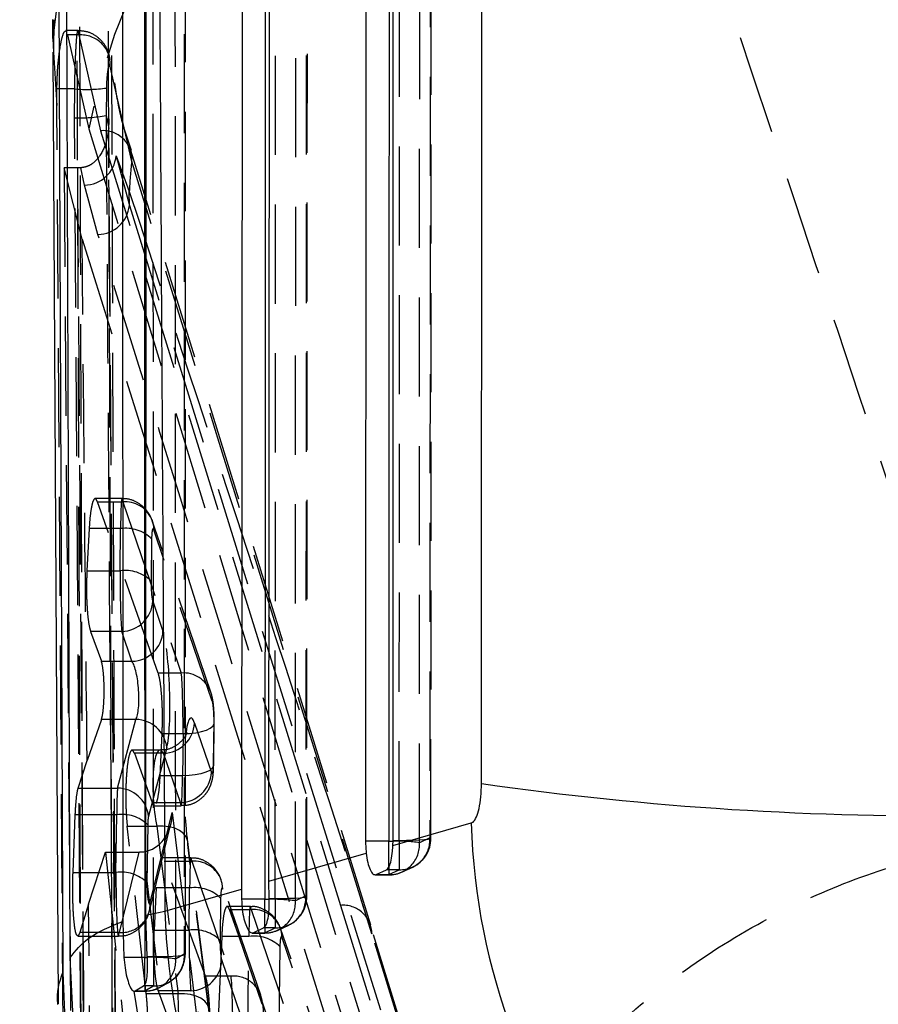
# Model space of a CAD drawing. Extents: x 23 to 201, y 8 to 142.
# Tile 16 of 28: x 111.25 to 116.75, y 105.19 to 111.5. Entities that reach past the tile are written whole.
import ezdxf

# ---------------------------------------------------------------- set-up
doc = ezdxf.new("R2010")
doc.units = 0
doc.header["$LTSCALE"] = 0.5
doc.linetypes.add('HIDDEN', pattern=[1.905, 1.27, -0.635])
doc.layers.get('0').update_dxf_attribs({"linetype": 'CONTINUOUS'})
doc.styles.add('SLDTEXTSTYLE0', font='TXT', dxfattribs={"width": 0.75})
doc.dimstyles.new('SLDDIMSTYLE0', dxfattribs={"dimtxt": 1.75, "dimasz": 1.651, "dimexe": 0, "dimexo": 0.0625, "dimgap": 0.4375, "dimtad": 1, "dimdec": 0, "dimrnd": 1e-09, "dimzin": 12, "dimtxsty": 'SLDTEXTSTYLE0', "dimsah": 1, "dimcen": 0.09, "dimazin": 3, "dimtfac": 1, "dimtdec": 0, "dimtofl": 0, "dimtmove": 0, "dimatfit": 3, "dimtolj": 1, "dimtzin": 12})

# ---------------------------------------------------------------- blocks, each defined once
blk = doc.blocks.new('_D_9')
at = {"color": 179, "linetype": 'CONTINUOUS'}
for p, q in [((119.1049, 116.7219), (101.1049, 116.7219)), ((101.6049, 116.7219), (101.6049, 65.9937)), ((106.1049, 65.9937), (101.1049, 65.9937))]:
    blk.add_line(p, q, dxfattribs=at)
for points in [[(101.6049, 116.7219), (101.3509, 115.0709), (101.8589, 115.0709)], [(101.6049, 65.9937), (101.8589, 67.6447), (101.3509, 67.6447)]]:
    blk.add_solid(points, dxfattribs=at)
at = {"color": 179, "linetype": 'CONTINUOUS', "insert": (99.3491, 88.4925, 0.1), "char_height": 1.75, "attachment_point": 1, "rotation": 90, "style": 'SLDTEXTSTYLE0'}
blk.add_mtext('51', dxfattribs=at)

msp = doc.modelspace()

# ---------------------------------------------------------------- linework, layer by layer
at = {"color": 7, "linetype": 'HIDDEN'}
for p, q in [((112.311331, 105.512275), (112.312226, 112.357322)), ((113.08953, 105.884352), (113.09314, 112.220554)), ((113.884368, 106.256653), (113.886044, 112.083949)), ((111.4699, 111.498723), (111.466681, 111.294957)), ((111.623789, 111.430899), (111.545017, 111.430899)), ((111.557389, 111.402273), (111.692109, 110.80196)), ((111.628432, 111.402272), (111.557389, 111.402272)), ((111.628432, 111.402273), (111.767306, 110.788645)), ((111.467531, 111.291483), (111.487999, 110.949973)), ((111.96771, 110.592388), (111.829868, 111.199852)), ((111.487999, 110.949973), (111.488488, 111.056576)), ((111.602871, 111.056576), (111.488488, 111.056576)), ((111.600743, 110.872487), (111.602871, 111.056574)), ((111.805229, 111.062585), (111.803384, 110.886347)), ((111.529054, 104.952113), (111.487999, 110.949973)), ((111.803384, 110.886347), (111.820223, 110.804333)), ((111.64304, 104.893609), (111.600743, 110.872487)), ((111.820223, 110.804333), (111.820114, 110.866253)), ((111.867596, 110.627434), (111.952904, 110.310601)), ((111.867596, 110.627434), (111.952106, 110.398993)), ((113.498453, 105.700034), (111.961439, 110.66192)), ((111.619604, 110.551134), (111.534383, 110.551134)), ((111.534383, 110.551134), (111.576969, 104.975835)), ((111.650361, 110.09489), (111.534383, 110.551134)), ((111.641602, 110.551663), (111.619604, 110.551134)), ((111.665581, 110.440698), (111.641602, 110.551663)), ((111.751724, 110.124169), (111.665581, 110.440698)), ((111.952904, 110.310601), (111.952106, 110.398993)), ((111.952904, 110.310601), (114.252533, 102.941772)), ((111.650361, 110.09489), (113.923924, 102.825423)), ((111.905718, 108.432289), (111.733562, 108.432289)), ((111.748305, 108.412208), (111.910229, 108.412208)), ((112.137426, 107.315496), (111.748305, 108.412208)), ((111.910229, 108.412208), (112.285412, 107.315496)), ((112.474645, 107.193619), (112.099462, 108.290332)), ((111.695206, 108.240202), (111.680842, 107.969817)), ((111.896661, 108.240202), (111.695206, 108.240202)), ((111.893005, 107.969817), (111.896661, 108.240202)), ((112.483899, 107.135331), (112.108716, 108.232046)), ((112.095149, 108.17471), (112.091492, 107.904325)), ((111.680842, 107.969817), (111.893005, 107.969817)), ((112.102536, 107.775048), (112.168066, 107.583497)), ((111.904049, 107.581986), (111.704619, 107.581986)), ((111.704619, 107.581986), (111.773401, 107.390434)), ((111.969578, 107.390434), (111.904049, 107.581986)), ((111.773401, 107.390434), (111.969578, 107.390434)), ((112.285412, 107.315496), (112.137426, 107.315496)), ((111.774024, 107.017998), (111.681948, 106.754586)), ((111.994262, 107.017998), (111.774024, 107.017998)), ((111.876755, 106.578542), (111.994262, 107.017998)), ((112.369676, 106.99416), (112.47772, 106.678333)), ((112.491287, 106.735669), (112.494943, 107.006055)), ((112.492781, 106.726516), (112.496438, 106.996902)), ((112.496438, 106.996902), (112.494943, 107.006055)), ((112.150092, 106.657278), (112.162708, 106.927663)), ((112.162708, 106.927663), (112.296456, 106.927663)), ((112.296456, 106.927663), (112.2928, 106.657278)), ((112.148635, 106.82118), (111.970099, 106.82118)), ((112.171189, 106.801098), (111.984928, 106.801098)), ((111.984928, 106.801098), (112.098223, 106.485272)), ((112.192749, 106.838625), (112.075243, 106.399169)), ((112.279232, 106.485272), (112.171189, 106.801098)), ((111.625149, 106.578542), (111.681948, 106.754586)), ((112.2928, 106.657278), (112.150092, 106.657278)), ((111.625149, 106.578542), (111.876755, 106.578542)), ((112.098223, 106.485272), (112.279232, 106.485272)), ((112.113005, 106.465191), (112.283743, 106.465191)), ((111.591888, 106.038051), (111.606258, 106.407721)), ((111.871882, 106.407721), (111.606258, 106.407721)), ((111.866884, 106.038051), (111.871882, 106.407721)), ((112.085353, 105.844627), (112.227861, 106.421812)), ((112.227861, 106.421812), (112.442978, 104.621868)), ((111.939202, 106.334636), (112.128244, 106.334636)), ((112.061266, 105.260368), (111.939202, 106.334636)), ((112.070369, 106.342228), (112.065371, 105.972558)), ((112.081035, 105.790237), (112.219057, 106.349254)), ((112.128244, 106.334636), (112.264951, 105.260368)), ((112.326731, 106.216725), (112.326644, 106.235523)), ((112.463351, 105.161255), (112.326644, 106.235523)), ((112.463438, 105.142456), (112.326731, 106.216725)), ((113.641457, 106.243385), (113.681386, 106.243385)), ((113.681386, 106.243385), (113.681386, 106.055262)), ((113.877466, 106.260104), (113.810461, 106.228719)), ((111.691108, 105.834481), (111.800942, 106.168904)), ((111.800942, 106.168904), (112.013933, 106.168904)), ((111.800942, 106.168904), (111.975799, 104.497592)), ((112.013933, 106.168904), (111.886866, 105.654259)), ((112.244491, 104.497592), (112.044515, 106.170843)), ((112.347895, 106.130613), (112.160854, 106.130613)), ((112.17565, 106.110534), (112.352406, 106.110534)), ((112.440337, 105.373526), (112.17565, 106.110534)), ((112.352406, 106.110534), (112.604534, 105.373526)), ((111.591888, 106.038051), (111.866884, 106.038051)), ((113.526455, 106.022334), (113.61438, 106.022334)), ((113.533256, 106.023882), (113.61438, 106.023882)), ((113.681386, 106.055262), (113.599812, 106.055262)), ((113.61438, 106.071757), (113.61438, 106.023276)), ((113.61438, 106.023882), (113.681386, 106.055262)), ((113.700732, 106.041478), (113.767729, 106.072856)), ((112.793768, 105.25165), (112.541639, 105.988655)), ((112.123568, 105.938526), (112.110607, 105.668141)), ((112.338839, 105.938526), (112.123568, 105.938526)), ((112.335183, 105.668141), (112.338839, 105.938526)), ((112.803021, 105.193363), (112.550893, 105.930369)), ((111.691108, 105.834481), (111.636141, 105.654259)), ((111.704248, 104.550686), (111.691108, 105.834481)), ((112.537326, 105.873034), (112.53367, 105.602648)), ((112.848232, 105.87114), (112.886631, 105.87114)), ((112.886631, 105.87114), (112.886631, 105.683019)), ((113.082717, 105.887805), (113.015727, 105.856422)), ((112.727456, 105.820248), (112.579584, 105.820248)), ((112.59405, 105.800168), (112.731967, 105.800168)), ((112.982063, 104.703454), (112.59405, 105.800168)), ((112.731967, 105.800168), (113.10715, 104.703454)), ((113.304795, 105.826857), (114.073074, 103.337643)), ((111.636141, 105.654259), (111.624614, 105.630758)), ((111.886866, 105.654259), (111.636141, 105.654259)), ((112.110607, 105.668141), (112.335183, 105.668141)), ((112.739951, 105.650089), (112.81964, 105.650089)), ((112.746681, 105.651638), (112.81964, 105.651638)), ((112.886631, 105.683019), (112.812781, 105.683019)), ((112.81964, 105.690232), (112.81964, 105.651031)), ((112.81964, 105.651638), (112.886631, 105.683019)), ((112.906084, 105.669237), (112.973077, 105.700616)), ((113.296383, 104.581577), (112.9212, 105.678291)), ((114.263892, 103.209832), (113.497419, 105.700144)), ((114.274666, 103.157664), (113.5062, 105.644395)), ((111.622482, 105.630138), (111.882438, 105.630138)), ((112.544465, 105.62816), (112.468602, 103.820262)), ((112.7184, 105.62816), (112.544465, 105.62816)), ((112.693953, 103.820262), (112.7184, 105.62816)), ((113.305637, 104.52329), (112.930454, 105.620004)), ((112.916887, 105.562668), (112.89244, 103.754769)), ((112.067304, 105.498897), (112.106823, 105.498897)), ((112.106823, 105.498897), (112.106823, 105.310775)), ((112.544713, 105.473371), (112.796842, 104.736365)), ((112.153147, 105.305584), (112.209136, 105.334673)), ((112.604534, 105.373526), (112.440337, 105.373526)), ((111.98401, 105.277845), (112.05145, 105.277845)), ((111.989526, 105.279395), (112.05145, 105.279395)), ((112.106823, 105.310775), (112.044153, 105.310775)), ((112.05145, 105.321175), (112.05145, 105.278788)), ((112.346226, 105.280309), (112.136326, 105.280309)), ((112.136326, 105.280309), (112.404381, 104.543302)), ((112.598355, 104.543302), (112.346226, 105.280309)), ((112.264951, 105.260368), (112.061266, 105.260368))]:
    msp.add_line(p, q, dxfattribs=at)
at = {"color": 7, "linetype": 'CONTINUOUS'}
for p, q in [((111.907644, 112.041936), (111.91144, 105.723984)), ((112.058524, 105.763713), (112.059854, 112.037517)), ((112.674648, 112.036078), (112.670958, 105.931882)), ((112.846733, 105.982542), (112.850102, 112.036538)), ((113.467637, 112.037974), (113.465642, 106.238662)), ((113.641457, 106.243385), (113.643007, 112.038313)), ((111.573475, 105.49218), (111.552174, 111.820072)), ((114.207683, 106.607532), (114.210289, 111.748707)), ((111.500151, 111.678869), (111.462197, 111.380473)), ((111.500151, 111.678869), (111.526118, 105.396212)), ((111.461869, 111.291457), (111.495846, 105.196501)), ((113.640741, 106.211012), (114.14268, 106.354933)), ((113.61438, 106.238662), (113.465642, 106.238662)), ((113.640741, 106.211012), (113.641457, 106.243385)), ((112.846733, 105.982542), (113.469575, 106.161826)), ((113.533256, 106.023882), (113.599812, 106.055262)), ((112.848232, 105.87114), (112.846733, 105.982542)), ((112.180862, 105.790526), (112.670958, 105.931882)), ((112.670958, 105.931882), (112.671458, 105.866418)), ((112.81964, 105.866418), (112.671458, 105.866418)), ((112.058524, 105.763713), (112.180862, 105.790526)), ((111.91144, 105.723984), (111.918172, 105.494174)), ((112.067304, 105.498897), (112.058524, 105.763713)), ((112.746681, 105.651638), (112.812781, 105.683019)), ((111.592805, 105.103965), (111.573475, 105.49218)), ((112.05145, 105.494174), (111.918172, 105.494174)), ((111.526118, 105.396212), (111.538553, 105.08886)), ((111.98401, 105.278473), (111.989526, 105.279395)), ((111.989526, 105.279395), (112.044153, 105.310775))]:
    msp.add_line(p, q, dxfattribs=at)
at = {"color": 8, "linetype": 'CONTINUOUS'}
for p, q in [((111.462197, 111.380473), (111.462951, 111.502104)), ((111.462197, 111.380473), (111.467531, 111.291483)), ((113.61438, 106.238662), (113.641993, 106.238529)), ((113.61438, 106.071757), (113.61438, 106.238662)), ((112.81964, 105.866418), (112.848838, 105.866262)), ((112.81964, 105.690232), (112.81964, 105.866418)), ((112.05145, 105.494174), (112.068034, 105.494139)), ((112.05145, 105.321175), (112.05145, 105.494174))]:
    msp.add_line(p, q, dxfattribs=at)
at = {"color": 7, "linetype": 'CONTINUOUS', "flags": 128}
for points in [[(112.048671, 112.382181), (112.049804, 108.914867), (112.05145, 105.494174)], [(112.823428, 112.245521), (112.821526, 109.032847), (112.81964, 105.866418)], [(113.616301, 112.108859), (113.615338, 109.150598), (113.61438, 106.238662)]]:
    msp.add_lwpolyline(points, dxfattribs=at)
at = {"color": 7, "linetype": 'HIDDEN', "flags": 128}
for points in [[(112.106823, 105.498897), (112.106248, 108.941065), (112.106157, 112.344003)], [(112.303704, 112.360392), (112.303713, 111.955263), (112.303811, 110.334743), (112.304736, 105.515239)], [(112.886631, 105.87114), (112.888471, 109.058958), (112.890278, 112.207342)], [(113.015727, 105.856422), (113.01597, 106.261544), (113.016941, 107.88204), (113.019537, 112.23552)], [(113.086386, 112.224002), (113.086153, 111.818878), (113.085218, 110.198384), (113.082717, 105.887805)], [(113.810461, 106.228719), (113.810597, 106.633842), (113.811139, 108.254336), (113.812414, 112.09891)], [(113.879238, 112.087395), (113.879116, 111.682272), (113.878627, 110.061778), (113.877466, 106.260104)], [(113.681386, 106.243385), (113.682266, 109.176675), (113.683124, 112.070682)], [(111.692109, 110.80196), (112.6674, 107.618828), (113.977821, 103.337643)], [(111.767306, 110.788645), (112.802925, 107.446883), (113.304795, 105.826857)], [(111.820223, 110.804333), (111.820509, 110.804649), (111.820681, 110.804966), (111.82074, 110.805281), (111.820684, 110.805596), (111.820514, 110.805908), (111.820231, 110.806221), (111.819834, 110.806532), (111.819323, 110.806843)], [(113.5062, 105.644395), (112.519299, 108.818725), (111.96771, 110.592388)], [(112.096316, 108.298794), (112.10533, 108.268632), (112.108716, 108.232046)], [(112.296456, 106.927663), (112.338468, 106.928773), (112.378605, 106.933046), (112.415076, 106.940288), (112.446252, 106.950179), (112.470744, 106.962275), (112.487456, 106.976036), (112.495644, 106.99085), (112.496438, 106.996902)], [(112.491287, 106.735669), (112.491988, 106.720465), (112.4838, 106.705651), (112.467087, 106.69189), (112.442596, 106.679794), (112.411419, 106.669905), (112.374949, 106.662661), (112.334812, 106.65839), (112.2928, 106.657278)], [(112.326644, 106.235523), (112.325509, 106.242122), (112.31599, 106.26618), (112.298575, 106.287888), (112.273995, 106.306331), (112.243284, 106.320733), (112.207736, 106.33049), (112.168844, 106.335191), (112.128244, 106.334636)], [(113.681386, 106.243385), (113.727483, 106.243719), (113.771173, 106.244732), (113.81017, 106.246371), (113.842439, 106.24855), (113.866294, 106.251158), (113.880487, 106.254054), (113.884277, 106.257089), (113.877466, 106.260104)], [(112.550893, 105.930369), (112.547507, 105.966956), (112.537181, 106.000291)], [(112.886631, 105.87114), (112.932726, 105.871462), (112.976413, 105.872464), (113.015409, 105.874092), (113.047678, 105.876263), (113.071533, 105.878862), (113.085728, 105.881754), (113.089522, 105.884788), (113.082717, 105.887805)], [(112.930454, 105.620004), (112.927068, 105.65659), (112.916741, 105.689926)], [(112.106823, 105.498897), (112.151993, 105.499242), (112.194898, 105.500238), (112.233388, 105.501835), (112.265531, 105.503953), (112.289716, 105.506486), (112.304731, 105.509307), (112.309823, 105.512274), (112.304736, 105.515239)], [(112.463351, 105.161255), (112.462216, 105.167854), (112.452697, 105.191913), (112.435282, 105.21362), (112.410702, 105.232062), (112.379992, 105.246465), (112.344443, 105.256221), (112.305551, 105.260922), (112.264951, 105.260368)]]:
    msp.add_lwpolyline(points, dxfattribs=at)
at = {"color": 7, "linetype": 'HIDDEN'}
for centre, radius, start, end in [((115.761455, 110.006174), 4.146427, 101.0564207, 168.9351039), ((111.642203, 111.214536), 0.18824, 355.5254184, 94.1952639), ((111.677045, 111.968999), 0.915433, 265.3524163, 278.0493043), ((111.641327, 111.767428), 0.895861, 267.4035454, 280.421937), ((111.785735, 110.607017), 0.182561, 355.4039003, 95.793866), ((111.664231, 110.644799), 0.204105, 270.3790754, 355.119389), ((115.517769, 110.208628), 3.570741, 173.8303137, 176.943975), ((111.746761, 110.331289), 0.207179, 271.3726573, 354.2693071), ((111.924461, 108.226047), 0.186704, 24.4938213, 94.3718336), ((111.930238, 108.008439), 0.234182, 45.2352237, 98.2433215), ((111.926585, 107.738065), 0.234172, 45.2340114, 98.2445338), ((111.899379, 107.785351), 0.203419, 271.3155581, 357.0965904), ((111.964906, 107.593801), 0.20342, 271.3160823, 357.0966187), ((112.299933, 107.130197), 0.185867, 19.9515643, 94.4808807), ((111.991417, 106.815344), 0.202674, 6.5962516, 89.195553), ((112.166517, 107.004465), 0.20342, 271.316026, 357.0961225), ((112.274563, 106.688637), 0.203418, 271.3154789, 357.0966696), ((111.87391, 106.375888), 0.202674, 6.5962516, 89.195553), ((111.905462, 106.175968), 0.234172, 45.2340114, 98.2445338), ((113.618936, 106.215788), 0.191961, 268.6398754, 3.8623432), ((113.657258, 105.049272), 1.189355, 82.5990426, 90.7353462), ((113.685942, 106.247167), 0.19196, 268.6397589, 3.864293), ((113.681386, 106.256713), 0.203, 295.0943322, 359.9827022), ((112.36528, 105.921936), 0.189037, 26.0188887, 93.9051851), ((111.900462, 105.806293), 0.234178, 45.2347144, 98.2438309), ((113.61438, 106.225333), 0.203, 270, 295.0949352), ((112.372416, 105.706767), 0.234179, 45.2348259, 98.2436393), ((111.902978, 105.836119), 0.182573, 264.9369425, 2.6710207), ((112.824198, 105.843544), 0.191961, 268.6394074, 3.8464793), ((112.862807, 104.683075), 1.18327, 82.5746461, 90.6764259), ((112.89119, 105.874924), 0.191959, 268.6389758, 3.8478278), ((112.886631, 105.884469), 0.203, 295.0995655, 359.9668243), ((112.744844, 105.611575), 0.189032, 26.017986, 93.9060878), ((113.32274, 105.644276), 0.183461, 0.0371268, 95.6131643), ((112.368761, 105.436385), 0.234176, 45.2344606, 98.2440846), ((112.81964, 105.853089), 0.203, 270, 295.0998655), ((112.751978, 105.396404), 0.234176, 45.2344606, 98.2440846), ((112.111321, 105.504438), 0.193716, 268.6693386, 3.1962419), ((112.055891, 105.473631), 0.194287, 268.6903789, 2.9882367), ((112.094702, 104.362729), 1.131725, 82.1172714, 91.3502416), ((112.106823, 105.512225), 0.203, 298.8226957, 0.0139903), ((112.341555, 105.483675), 0.20342, 271.3158851, 357.0965397), ((112.619964, 105.191106), 0.183071, 0.7061869, 94.8348388), ((112.05145, 105.480845), 0.203, 270, 300.2894491)]:
    msp.add_arc(centre, radius, start, end, dxfattribs=at)
at = {"color": 7, "linetype": 'CONTINUOUS'}
for centre, radius, start, end in [((117.108248, 126.889005), 20.487836, 261.8610049, 270.8833886), ((118.251991, 106.468955), 4.110892, 181.5893868, 257.4552772), ((116.290349, 105.901754), 4.110992, 181.5504041, 257.4580935), ((116.050847, 105.844242), 4.108267, 187.9208861, 258.1429303)]:
    msp.add_arc(centre, radius, start, end, dxfattribs=at)
at = {"color": 7, "linetype": 'HIDDEN'}
for centre, major_axis, ratio, start_param, end_param in [((111.908967, 108.13229), (-0.003254, 0.3), 0.03978097, 6.28275378, 7.48559573), ((112.107454, 108.138739), (-0.003296, 0.099999), 0.11922923, 5.91130111, 7.48209744), ((111.905311, 107.861905), (-0.003254, 0.3), 0.03978097, 1.20241042, 2.77320675), ((112.103798, 107.868354), (-0.003296, 0.099999), 0.11922923, 1.19891213, 2.76970846), ((112.163019, 107.21027), (-0.013184, 0.399997), 0.11922923, 3.51645414, 5.91130111), ((111.964532, 107.203821), (-0.013776, 0.199973), 0.23764995, 3.50401352, 5.89886049), ((112.28415, 107.035576), (-0.003254, 0.3), 0.03978097, 4.34400308, 5.9147994), ((112.482638, 107.042025), (-0.003296, 0.099999), 0.11922923, 4.34050478, 5.91130111), ((112.363368, 106.527628), (-0.01648, 0.499996), 0.11922923, 5.91130111, 7.03797483), ((112.16488, 106.521179), (-0.016912, 0.299981), 0.19832274, 5.90405069, 8.51384874), ((112.478981, 106.77164), (-0.003296, 0.099999), 0.11922923, 2.76970846, 4.34050478), ((112.280494, 106.765191), (-0.003254, 0.3), 0.03978097, 2.77320675, 4.34400308), ((111.884188, 106.299809), (-0.003254, 0.3), 0.03978097, 0.37835978, 1.20241042), ((112.029374, 106.415363), (0.015132, 0.245522), 0.80607758, 3.29426477, 4.78826718), ((112.082675, 106.306258), (-0.003296, 0.099999), 0.11922923, 0.37486149, 1.19891213), ((112.363368, 106.527628), (-0.01648, 0.499996), 0.11922923, 1.83813986, 2.23791386), ((112.009467, 106.334738), (0.200765, -0.011491), 0.82402384, 4.78173946, 4.93479551), ((112.351144, 105.830613), (-0.003254, 0.3), 0.03978097, 5.9147994, 7.48559573), ((111.879189, 105.930138), (-0.003254, 0.3), 0.03978097, 1.20241042, 3.54489469), ((112.077676, 105.936587), (-0.003296, 0.099999), 0.11922923, 1.19891213, 3.5413964), ((112.549631, 105.837063), (-0.003296, 0.099999), 0.11922923, 5.91130111, 7.48209744), ((112.730705, 105.520248), (-0.003254, 0.3), 0.03978097, 5.9147994, 7.48559573), ((112.347488, 105.560229), (-0.003254, 0.3), 0.03978097, 1.20241042, 2.77320675), ((112.545975, 105.566678), (-0.003296, 0.099999), 0.11922923, 1.19891213, 2.76970846), ((112.929192, 105.526697), (-0.003296, 0.099999), 0.11922923, 5.91130111, 7.48209744), ((112.603273, 105.093607), (-0.003254, 0.3), 0.03978097, 4.34400308, 5.9147994), ((112.257623, 105.073826), (-0.003254, 0.3), 0.03978097, 4.34400308, 5.38300481)]:
    msp.add_ellipse(centre, major_axis=major_axis, ratio=ratio, start_param=start_param, end_param=end_param, dxfattribs=at)
for points, knots in [([(117.556763, 106.257621), (117.429201, 106.649111), (116.579142, 109.257962), (115.707291, 111.862199), (114.966272, 114.075639)], [0, 0, 0, 0, 0.15006198, 1, 1, 1, 1]), ([(112.249914, 105.483759), (112.249831, 105.618803), (112.24942, 106.29402), (112.248136, 108.590037), (112.247366, 110.751009), (112.246788, 112.371808)], [0, 0, 0, 0, 0.058816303, 0.29408182, 1, 1, 1, 1]), ([(111.658694, 105.103965), (111.654073, 106.304543), (111.644956, 108.672887), (111.636926, 111.041235), (111.632967, 112.209004)], [0, 0, 0, 0, 0.50692709, 1, 1, 1, 1]), ([(111.835214, 112.224112), (111.835667, 112.089068), (111.837933, 111.413849), (111.846051, 109.045508), (111.854596, 106.812212), (111.861074, 105.119092)], [0, 0, 0, 0, 0.05702037, 0.28510234, 1, 1, 1, 1]), ([(111.613308, 112.188958), (111.617711, 110.989014), (111.626395, 108.622312), (111.636216, 106.255615), (111.641058, 105.08886)], [0, 0, 0, 0, 0.50701125, 1, 1, 1, 1]), ([(111.843615, 105.077298), (111.838755, 106.244048), (111.828896, 108.610739), (111.820173, 110.977431), (111.815751, 112.177372)], [0, 0, 0, 0, 0.49298821, 1, 1, 1, 1]), ([(111.488488, 111.056576), (111.489614, 111.096094), (111.491865, 111.175131), (111.502268, 111.283694), (111.516557, 111.368393), (111.532398, 111.422398), (111.541022, 111.426517), (111.545017, 111.428425)], [0, 0, 0, 0, 0.20438374, 0.40876616, 0.6137768, 0.82108495, 1, 1, 1, 1]), ([(111.602871, 111.056894), (111.602871, 111.056914), (111.603482, 111.096018), (111.604898, 111.175906), (111.608961, 111.284425), (111.61412, 111.370235), (111.61966, 111.423243), (111.624974, 111.437363), (111.627168, 111.418581), (111.628422, 111.40228), (111.628422, 111.402272)], [0, 0, 0, 0, 0.00008363, 0.16458855, 0.33007469, 0.49527381, 0.66129689, 0.82772874, 0.99991469, 1, 1, 1, 1]), ([(111.829325, 111.244833), (111.827237, 111.25671), (111.822208, 111.285303), (111.798885, 111.338922), (111.753519, 111.38937), (111.691771, 111.424867), (111.645914, 111.427996), (111.623983, 111.429492)], [0, 0, 0, 0, 0.13871731, 0.33395612, 0.56041432, 0.78976174, 1, 1, 1, 1]), ([(111.829868, 111.19985), (111.828713, 111.205101), (111.826447, 111.215391), (111.82135, 111.209629), (111.815989, 111.189165), (111.811032, 111.154888), (111.807094, 111.110844), (111.805851, 111.078688), (111.805229, 111.062585)], [0, 0, 0, 0, 0.17571243, 0.34434987, 0.51062237, 0.67410996, 0.8368056, 1, 1, 1, 1]), ([(111.966783, 110.662295), (111.943156, 110.730684), (111.893264, 110.875098), (111.871168, 111.019902), (111.859535, 111.096133)], [0, 0, 0, 0, 0.47356133, 1, 1, 1, 1]), ([(111.602871, 111.056576), (111.602869, 111.056661), (111.602866, 111.056768), (111.60287, 111.056874), (111.602871, 111.056894)], [0, 0, 0, 0, 0.80692615, 1, 1, 1, 1]), ([(111.803384, 110.886347), (111.804288, 110.751305), (111.808803, 110.076096), (111.822359, 108.083158), (111.835952, 106.225267), (111.845593, 104.907541)], [0, 0, 0, 0, 0.06776008, 0.33880037, 1, 1, 1, 1]), ([(111.820114, 110.866253), (111.820149, 110.865435), (111.821002, 110.845602), (111.820145, 110.825815), (111.819323, 110.806843)], [0, 0, 0, 0, 0.04119854, 1, 1, 1, 1]), ([(111.819323, 110.806843), (111.818497, 110.797632), (111.81641, 110.77437), (111.805185, 110.713813), (111.778867, 110.64307), (111.728033, 110.584568), (111.683393, 110.557605), (111.654431, 110.553487), (111.641602, 110.551663)], [0, 0, 0, 0, 0.08739155, 0.2206906, 0.57817392, 0.77511131, 0.90038964, 1, 1, 1, 1]), ([(111.864124, 104.837174), (111.864097, 104.840623), (111.85654, 105.811226), (111.841443, 107.800288), (111.827417, 109.785893), (111.820223, 110.804333)], [0, 0, 0, 0, 0.00173401, 0.48797788, 1, 1, 1, 1]), ([(111.864899, 104.843265), (111.861977, 105.209115), (111.846109, 107.196448), (111.832986, 109.183801), (111.822279, 110.805301)], [0, 0, 0, 0, 0.18409089, 1, 1, 1, 1]), ([(111.619604, 110.551134), (111.626196, 109.62136), (111.639372, 107.762923), (111.65364, 105.904494), (111.660769, 104.975835)], [0, 0, 0, 0, 0.50029896, 1, 1, 1, 1]), ([(111.952106, 110.398993), (112.286143, 109.384892), (112.806737, 107.804426), (113.321672, 106.214242), (113.5062, 105.644395)], [0, 0, 0, 0, 0.64164677, 1, 1, 1, 1]), ([(114.027239, 102.825423), (113.971652, 103.004812), (113.21744, 105.438775), (112.456542, 107.871107), (111.751724, 110.124169)], [0, 0, 0, 0, 0.07370258, 1, 1, 1, 1]), ([(111.681948, 106.754586), (111.675365, 107.432229), (111.664548, 108.545626), (111.654351, 109.659104), (111.650361, 110.09489)], [0, 0, 0, 0, 0.60862625, 1, 1, 1, 1]), ([(111.748305, 108.412208), (111.743793, 108.421297), (111.734768, 108.439474), (111.720641, 108.42295), (111.70816, 108.375253), (111.699552, 108.309186), (111.696404, 108.25922), (111.695206, 108.240202)], [0, 0, 0, 0, 0.217076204, 0.434137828, 0.651261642, 0.867271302, 1, 1, 1, 1]), ([(112.099462, 108.290332), (112.095049, 108.301621), (112.083811, 108.330368), (112.050286, 108.376275), (111.995649, 108.414566), (111.942789, 108.434022), (111.912127, 108.430405), (111.905266, 108.429596)], [0, 0, 0, 0, 0.14942113, 0.38047881, 0.64444165, 0.92044194, 1, 1, 1, 1]), ([(111.680842, 107.969817), (111.679597, 107.937461), (111.677107, 107.872746), (111.679207, 107.771078), (111.685502, 107.680888), (111.694563, 107.615906), (111.701681, 107.591896), (111.704619, 107.581986)], [0, 0, 0, 0, 0.21229804, 0.42460694, 0.63682287, 0.85011585, 1, 1, 1, 1]), ([(111.774024, 107.017998), (111.7768, 107.028379), (111.782353, 107.049142), (111.788244, 107.103514), (111.791406, 107.167627), (111.791415, 107.235853), (111.788346, 107.300164), (111.782554, 107.353702), (111.776965, 107.380111), (111.773756, 107.389407), (111.773401, 107.390434)], [0, 0, 0, 0, 0.141597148, 0.283222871, 0.423886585, 0.56342432, 0.702515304, 0.842000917, 0.982557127, 1, 1, 1, 1]), ([(112.162708, 106.927663), (112.16374, 106.960032), (112.165803, 107.024771), (112.163165, 107.12646), (112.15653, 107.21668), (112.147366, 107.281625), (112.140325, 107.305618), (112.137426, 107.315496)], [0, 0, 0, 0, 0.212324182, 0.424654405, 0.63703105, 0.850561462, 1, 1, 1, 1]), ([(112.496438, 106.996902), (112.496437, 107.011939), (112.496435, 107.046221), (112.492544, 107.103671), (112.487043, 107.15069), (112.478188, 107.181353), (112.474645, 107.193619)], [0, 0, 0, 0, 0.214069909, 0.488042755, 0.795202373, 1, 1, 1, 1]), ([(112.320771, 106.933687), (112.320624, 106.933043), (112.320329, 106.931751), (112.312235, 106.912916), (112.290094, 106.880241), (112.245588, 106.843753), (112.19325, 106.82109), (112.159532, 106.823752), (112.149597, 106.824536)], [0, 0, 0, 0, 0.13480372, 0.27064686, 0.43019184, 0.64881514, 0.89653272, 1, 1, 1, 1]), ([(111.984928, 106.801098), (111.980379, 106.810189), (111.971281, 106.828369), (111.957178, 106.811811), (111.944741, 106.764211), (111.935283, 106.688248), (111.929904, 106.593729), (111.929223, 106.491951), (111.932655, 106.401818), (111.937268, 106.354482), (111.939202, 106.334636)], [0, 0, 0, 0, 0.13099612, 0.26198878, 0.39298131, 0.52326239, 0.65238773, 0.7804332, 0.90794436, 1, 1, 1, 1]), ([(112.284195, 106.467884), (112.301764, 106.468167), (112.341264, 106.468804), (112.39405, 106.494948), (112.435881, 106.531254), (112.462676, 106.570205), (112.478529, 106.608146), (112.487309, 106.645766), (112.491496, 106.68209), (112.492361, 106.711972), (112.492781, 106.726516)], [0, 0, 0, 0, 0.13290685, 0.2988162, 0.43561957, 0.55416976, 0.65908415, 0.75653671, 0.88150055, 1, 1, 1, 1]), ([(112.125538, 106.479744), (112.129725, 106.493464), (112.138075, 106.520825), (112.14616, 106.588489), (112.149008, 106.638302), (112.150092, 106.657278)], [0, 0, 0, 0, 0.38372286, 0.76523163, 1, 1, 1, 1]), ([(111.606258, 106.407721), (111.607879, 106.437889), (111.611121, 106.49822), (111.618421, 106.552244), (111.62355, 106.572293), (111.625149, 106.578542)], [0, 0, 0, 0, 0.40773731, 0.81539538, 1, 1, 1, 1]), ([(112.098223, 106.485272), (112.102792, 106.473305), (112.107728, 106.460375), (112.112639, 106.466046), (112.113005, 106.466469)], [0, 0, 0, 0, 0.92551511, 1, 1, 1, 1]), ([(114.032851, 103.048368), (114.033097, 103.051492), (114.033385, 103.055156), (114.033937, 103.061878), (114.034597, 103.069758), (114.035867, 103.084091), (114.038031, 103.106824), (114.041995, 103.144044), (114.049604, 103.205058), (114.06512, 103.305363), (114.099009, 103.471449), (114.137724, 103.606616), (114.215568, 103.835985), (114.339369, 104.123207), (114.599064, 104.536667), (114.948479, 104.950773), (115.402454, 105.351499), (115.943316, 105.702016), (116.521372, 105.980188), (116.922446, 106.103119), (117.122958, 106.164577)], [0, 0, 0, 0, 0.0024022, 0.0028172, 0.00517041, 0.00845851, 0.01383828, 0.02264228, 0.03705919, 0.06070843, 0.09968158, 0.16473526, 0.16490783, 0.27775133, 0.38923406, 0.50069975, 0.63359842, 0.76644656, 0.88323794, 1, 1, 1, 1]), ([(112.541639, 105.988655), (112.537226, 105.999945), (112.525989, 106.028692), (112.492463, 106.074599), (112.437827, 106.11289), (112.384967, 106.132346), (112.354304, 106.128729), (112.347443, 106.12792)], [0, 0, 0, 0, 0.14942099, 0.38047802, 0.64444037, 0.92044165, 1, 1, 1, 1]), ([(111.622482, 105.632768), (111.619358, 105.633906), (111.612386, 105.636446), (111.603031, 105.680897), (111.595387, 105.753036), (111.590836, 105.845785), (111.589408, 105.945733), (111.591084, 106.00813), (111.591888, 106.038051)], [0, 0, 0, 0, 0.14264731, 0.31829339, 0.49323095, 0.66723252, 0.8404306, 1, 1, 1, 1]), ([(111.882088, 105.633224), (111.890988, 105.632383), (111.923543, 105.629308), (111.973796, 105.649012), (112.022084, 105.682958), (112.053445, 105.721688), (112.072037, 105.758383), (112.078329, 105.780657), (112.081035, 105.790237)], [0, 0, 0, 0, 0.09572207, 0.35011825, 0.55470121, 0.72990544, 0.88382307, 1, 1, 1, 1]), ([(112.59405, 105.800168), (112.58959, 105.809254), (112.580671, 105.827425), (112.567174, 105.810932), (112.555601, 105.763282), (112.547954, 105.697242), (112.545429, 105.647256), (112.544465, 105.62816)], [0, 0, 0, 0, 0.21707544, 0.43414975, 0.65106069, 0.86669505, 1, 1, 1, 1]), ([(112.9212, 105.678291), (112.916787, 105.689581), (112.905548, 105.718328), (112.872025, 105.764234), (112.817387, 105.802525), (112.764527, 105.821979), (112.733865, 105.818364), (112.727004, 105.817555)], [0, 0, 0, 0, 0.14941452, 0.38047699, 0.64443995, 0.92044157, 1, 1, 1, 1]), ([(112.110607, 105.668141), (112.109529, 105.635784), (112.107372, 105.57107), (112.109987, 105.469416), (112.116729, 105.379222), (112.126112, 105.314232), (112.133343, 105.290216), (112.136326, 105.280309)], [0, 0, 0, 0, 0.212223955, 0.424456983, 0.636704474, 0.850139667, 1, 1, 1, 1]), ([(112.304736, 105.515239), (112.295916, 105.510287), (112.277245, 105.499805), (112.259353, 105.489301), (112.249914, 105.483759)], [0, 0, 0, 0, 0.47239842, 1, 1, 1, 1]), ([(112.467231, 104.985695), (112.468133, 105.018063), (112.469937, 105.0828), (112.466883, 105.184473), (112.459874, 105.274699), (112.450433, 105.339651), (112.443281, 105.363649), (112.440337, 105.373526)], [0, 0, 0, 0, 0.21226245, 0.42452371, 0.6369139, 0.85055846, 1, 1, 1, 1]), ([(112.05145, 105.279395), (112.060984, 105.284919), (112.079055, 105.295388), (112.097914, 105.305838), (112.106823, 105.310775)], [0, 0, 0, 0, 0.52761308, 1, 1, 1, 1]), ([(112.068822, 104.965914), (112.069915, 104.998192), (112.0721, 105.062748), (112.069639, 105.169205), (112.064151, 105.22895), (112.061266, 105.260368)], [0, 0, 0, 0, 0.321624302, 0.643256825, 1, 1, 1, 1]), ([(112.81556, 105.054932), (112.815559, 105.069969), (112.815558, 105.104252), (112.811667, 105.161702), (112.806165, 105.208721), (112.79731, 105.239383), (112.793768, 105.25165)], [0, 0, 0, 0, 0.21406979, 0.48804678, 0.79520247, 1, 1, 1, 1])]:
    msp.add_open_spline(points, degree=3, knots=knots, dxfattribs=at)
at = {"color": 7, "linetype": 'CONTINUOUS'}
for points, knots in [([(112.144929, 112.034591), (112.151575, 110.840137), (112.163154, 108.75884), (112.175571, 106.677421), (112.180862, 105.790526)], [0, 0, 0, 0, 0.57389904, 1, 1, 1, 1]), ([(114.14268, 106.354933), (114.146407, 106.356583), (114.158074, 106.361747), (114.176158, 106.388854), (114.193658, 106.444959), (114.205427, 106.520088), (114.206931, 106.578384), (114.207683, 106.607532)], [0, 0, 0, 0, 0.10932428, 0.3423258, 0.5618265, 0.78091378, 1, 1, 1, 1]), ([(113.465642, 106.238662), (113.466137, 106.216264), (113.466716, 106.190056), (113.469212, 106.165409), (113.469575, 106.161826)], [0, 0, 0, 0, 0.85458628, 1, 1, 1, 1]), ([(113.599812, 106.055262), (113.605657, 106.060371), (113.617351, 106.070595), (113.630534, 106.114066), (113.63802, 106.16398), (113.640026, 106.198647), (113.640741, 106.211012)], [0, 0, 0, 0, 0.28398587, 0.56822042, 0.84598708, 1, 1, 1, 1]), ([(113.469575, 106.161826), (113.472508, 106.140993), (113.478369, 106.099354), (113.494098, 106.053444), (113.513191, 106.022788), (113.526315, 106.023503), (113.533256, 106.023882)], [0, 0, 0, 0, 0.238731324, 0.477155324, 0.72347109, 1, 1, 1, 1]), ([(112.671458, 105.866418), (112.672489, 105.844233), (112.67455, 105.799881), (112.68599, 105.738899), (112.702013, 105.689442), (112.721446, 105.656859), (112.736871, 105.648207), (112.744886, 105.65101), (112.746681, 105.651638)], [0, 0, 0, 0, 0.18100651, 0.36185001, 0.54718074, 0.74129174, 0.94207423, 1, 1, 1, 1]), ([(112.812781, 105.683019), (112.818459, 105.688066), (112.829821, 105.698165), (112.84154, 105.741094), (112.848559, 105.800027), (112.848343, 105.847016), (112.848232, 105.87114)], [0, 0, 0, 0, 0.24961358, 0.49949002, 0.74303185, 1, 1, 1, 1]), ([(111.573475, 105.49218), (111.608576, 105.53642), (111.686572, 105.634725), (111.83165, 105.692312), (111.91144, 105.723984)], [0, 0, 0, 0, 0.45002588, 1, 1, 1, 1]), ([(111.918172, 105.494174), (111.920055, 105.471588), (111.923818, 105.426435), (111.936267, 105.364511), (111.951962, 105.315207), (111.968117, 105.285247), (111.977705, 105.28023), (111.981776, 105.2781)], [0, 0, 0, 0, 0.20584134, 0.41150226, 0.62194778, 0.8394673, 1, 1, 1, 1]), ([(112.044153, 105.310775), (112.048846, 105.315751), (112.058237, 105.325707), (112.066792, 105.367844), (112.070235, 105.424337), (112.069072, 105.471255), (112.06748, 105.496131), (112.067304, 105.498897)], [0, 0, 0, 0, 0.2459221, 0.4920657, 0.73309262, 0.97032168, 1, 1, 1, 1])]:
    msp.add_open_spline(points, degree=3, knots=knots, dxfattribs=at)
at = {"color": 8, "linetype": 'CONTINUOUS'}
msp.add_open_spline([(111.495148, 105.191642), (111.495035, 105.192438), (111.483339, 105.274293), (111.504833, 105.33555), (111.526118, 105.396212)], degree=3, knots=[0, 0, 0, 0, 0.0097245, 1, 1, 1, 1], dxfattribs=at)

# ---------------------------------------------------------------- dimensions: what is measured, and where the dimension line sits
at = {"color": 179, "linetype": 'CONTINUOUS'}
dim = msp.add_linear_dim(base=(101.604942, 65.993703), p1=(119.604942, 116.721903), p2=(106.604942, 65.993703), angle=90, dimstyle='SLDDIMSTYLE0', dxfattribs=at)
dim.commit()
dim.dimension.update_dxf_attribs({"geometry": '_D_9', "text_midpoint": (101.604942, 90.496543), "dimtype": 160})

doc.saveas('drawing.dxf')
